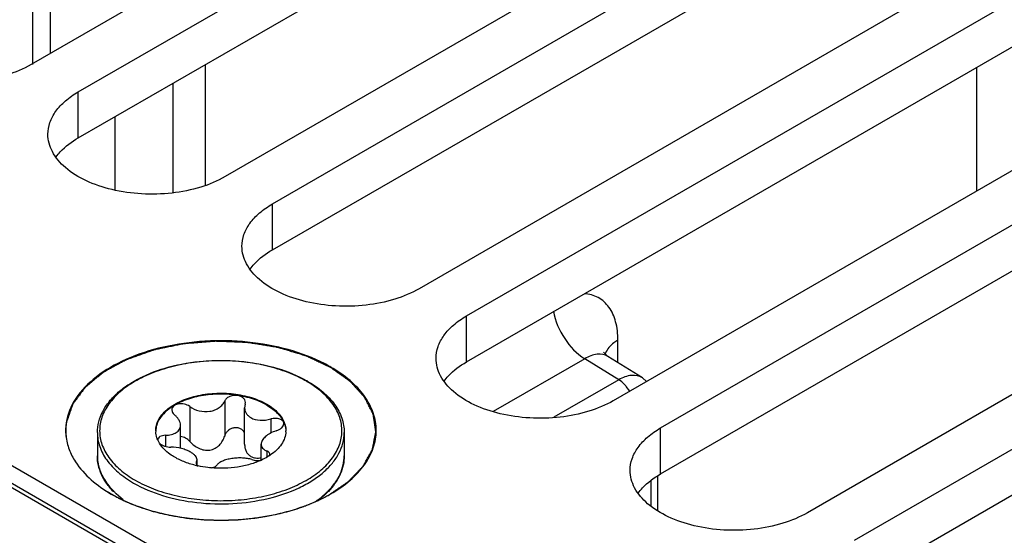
# Model space of a CAD drawing. Header units: inches. Extents: x 0 to 34, y 0 to 22.
# Tile 27 of 106: x 2.706 to 3.336, y 17.592 to 17.922. Entities that reach past the tile are written whole.
import ezdxf

# ---------------------------------------------------------------- set-up
doc = ezdxf.new("R2010")
doc.units = ezdxf.units.IN
doc.header["$LTSCALE"] = 1.87
doc.header["$MEASUREMENT"] = 0
doc.layers.get('0').update_dxf_attribs({"linetype": 'CONTINUOUS'})
doc.layers.add('02___PRT_ALL_AXES', color=7, linetype='CONTINUOUS')
doc.layers.add('COSMETIC', color=7, linetype='CONTINUOUS')

msp = doc.modelspace()

# ---------------------------------------------------------------- linework, layer by layer
at = {"color": 7, "linetype": 'CONTINUOUS'}
for p, q in [((1.83443, 18.12256), (3.47079, 17.17774)), ((1.83844, 18.12296), (3.47325, 17.17903)), ((3.66506, 17.07949), (1.86247, 18.12028)), ((2.72552, 17.9789), (2.72552, 17.89979)), ((2.71426, 17.97239), (2.71426, 17.89278)), ((2.82474, 17.8928), (2.82474, 17.81541)), ((3.3183, 17.89099), (3.3183, 17.81189)), ((2.80405, 17.88085), (2.80405, 17.81087)), ((2.76691, 17.85941), (2.76691, 17.8127)), ((3.08884, 17.70206), (3.08884, 17.71645)), ((3.0676, 17.7046), (3.00905, 17.67079)), ((3.08941, 17.69113), (3.0676, 17.7046)), ((3.10449, 17.69239), (3.08246, 17.70601)), ((3.08941, 17.69113), (3.04786, 17.66714)), ((3.10719, 17.68999), (3.10449, 17.69238)), ((3.09643, 17.68372), (3.09419, 17.68689)), ((2.83722, 17.67748), (2.83722, 17.6551)), ((2.81487, 17.67402), (2.81487, 17.65164)), ((2.85033, 17.67545), (2.84996, 17.67321)), ((2.84996, 17.64997), (2.84996, 17.67321)), ((2.85033, 17.67545), (2.85051, 17.67657)), ((2.86669, 17.666), (2.86669, 17.65693)), ((2.80898, 17.64721), (2.80898, 17.66198)), ((2.79552, 17.65043), (2.79436, 17.65264)), ((2.79929, 17.65558), (2.79929, 17.64852)), ((2.8605, 17.63972), (2.8605, 17.64981)), ((2.86421, 17.64553), (2.86421, 17.64162)), ((2.81916, 17.63856), (2.81952, 17.63995)), ((2.81952, 17.6367), (2.81952, 17.63995)), ((2.86583, 17.64255), (2.86607, 17.64345)), ((2.81916, 17.63856), (2.81897, 17.63787)), ((2.81916, 17.63856), (2.81916, 17.63728)), ((2.81947, 17.6367), (2.8203, 17.636)), ((3.11441, 17.60727), (3.11441, 17.62959)), ((3.11009, 17.61052), (3.11009, 17.62634)), ((2.76784, 17.61823), (2.77228, 17.61456))]:
    msp.add_line(p, q, dxfattribs=at)
msp.add_lwpolyline([(3.08246, 17.70601), (3.07995, 17.70831), (3.07965, 17.7088)], dxfattribs=at)
for centre, radius, start, end in [((3.09122, 17.70412), 0.01106, 158.20075, 163.55176), ((2.85328, 17.62731), 0.07254, 59.52563, 59.99895), ((2.85286, 17.62538), 0.07485, 59.99898, 60.46389), ((2.76866, 17.65868), 0.03321, 178.49879, 185.98207), ((2.80701, 17.65849), 0.0139, 180.00434, 182.46404), ((2.86249, 17.65848), 0.01389, 357.5183, 0.00342), ((2.79645, 17.65265), 0.00201, 178.53931, 179.99593), ((2.84667, 17.67206), 0.03523, 303.02585, 304.06673), ((2.78383, 17.64277), 0.0281, 193.92752, 195.55209), ((2.8335, 17.69775), 0.0632, 257.17636, 257.93979), ((2.80138, 17.6547), 0.04955, 224.85041, 227.39786), ((2.86749, 17.65535), 0.05045, 312.05863, 315.27959)]:
    msp.add_arc(centre, radius, start, end, dxfattribs=at)
at = {"color": 3, "linetype": 'CONTINUOUS'}
for points in [[(2.72929, 17.83364), (2.73015, 17.83482), (2.7342, 17.83968), (2.73938, 17.84351), (2.74359, 17.84594)], [(2.85346, 17.76195), (2.85432, 17.76312), (2.85837, 17.76799), (2.86355, 17.77181), (2.86776, 17.77424)], [(2.97764, 17.69025), (2.97849, 17.69143), (2.98254, 17.69629), (2.98772, 17.70012), (2.99193, 17.70255)], [(3.10181, 17.61856), (3.10266, 17.61973), (3.10671, 17.6246), (3.11189, 17.62843), (3.1161, 17.63085)]]:
    msp.add_open_spline(points, degree=3, knots=[0, 0, 0, 0, 0.230308, 1, 1, 1, 1], dxfattribs=at)
at = {"color": 7, "linetype": 'CONTINUOUS'}
for points, knots in [([(3.08884, 17.71645), (3.08884, 17.72042), (3.08806, 17.72786), (3.08386, 17.73766), (3.0766, 17.74436), (3.07042, 17.746), (3.06735, 17.74619)], [0, 0, 0, 0, 0.293775, 0.546361, 0.772458, 1, 1, 1, 1]), ([(3.04759, 17.73502), (3.04867, 17.72878), (3.05368, 17.71711), (3.06241, 17.7077), (3.0676, 17.7046)], [0, 0, 0, 0, 0.511233, 1, 1, 1, 1]), ([(2.89559, 17.70408), (2.88796, 17.70749), (2.87135, 17.71281), (2.84505, 17.71647), (2.81801, 17.71595), (2.79218, 17.71129), (2.76939, 17.70281), (2.75123, 17.69102), (2.73893, 17.67648), (2.73561, 17.66494), (2.73546, 17.65955)], [0, 0, 0, 0, 0.134491, 0.278688, 0.425699, 0.568111, 0.699264, 0.81455, 0.913126, 1, 1, 1, 1]), ([(3.08884, 17.71645), (3.0879, 17.71591), (3.08471, 17.71381), (3.08197, 17.71079), (3.08095, 17.70823)], [0, 0, 0, 0, 0.281114, 1, 1, 1, 1]), ([(2.75576, 17.65728), (2.75576, 17.65959), (2.75637, 17.6643), (2.75903, 17.67109), (2.76334, 17.6775), (2.76914, 17.68339), (2.77631, 17.68869), (2.7878, 17.69501), (2.80463, 17.70072), (2.8266, 17.7039), (2.84923, 17.70337), (2.87069, 17.69918), (2.8839, 17.69383), (2.88976, 17.6905)], [0, 0, 0, 0, 0.044101, 0.089755, 0.138275, 0.190572, 0.247105, 0.307917, 0.440731, 0.584005, 0.730204, 0.871228, 1, 1, 1, 1]), ([(2.88955, 17.69013), (2.8858, 17.69229), (2.8776, 17.69611), (2.86425, 17.70017), (2.84978, 17.70268), (2.83476, 17.70352), (2.81973, 17.70268), (2.80526, 17.70018), (2.79189, 17.69612), (2.78012, 17.69063), (2.77036, 17.68392), (2.76299, 17.67616), (2.75832, 17.66758), (2.75671, 17.65848), (2.75833, 17.64937), (2.76299, 17.6408), (2.77037, 17.63305), (2.77654, 17.6288), (2.77994, 17.62684)], [0, 0, 0, 0, 0.066555, 0.138371, 0.213978, 0.291569, 0.369176, 0.444823, 0.51669, 0.583295, 0.643689, 0.697716, 0.746311, 0.791692, 0.837068, 0.885647, 0.939646, 1, 1, 1, 1]), ([(2.9051, 17.69925), (2.90434, 17.69969), (2.90124, 17.70142), (2.89804, 17.70299), (2.89559, 17.70408)], [0, 0, 0, 0, 0.244126, 1, 1, 1, 1]), ([(3.08246, 17.70601), (3.08048, 17.70723), (3.07496, 17.70818), (3.07004, 17.70606), (3.0676, 17.7046)], [0, 0, 0, 0, 0.449706, 1, 1, 1, 1]), ([(2.90509, 17.6181), (2.90945, 17.62062), (2.91736, 17.62607), (2.92682, 17.63601), (2.9328, 17.64701), (2.93488, 17.65868), (2.9328, 17.67035), (2.92682, 17.68135), (2.91737, 17.69128), (2.90946, 17.69673), (2.9051, 17.69925)], [0, 0, 0, 0, 0.144902, 0.274532, 0.391127, 0.500014, 0.608905, 0.725473, 0.855134, 1, 1, 1, 1]), ([(2.77994, 17.62684), (2.78367, 17.62468), (2.79185, 17.62087), (2.80516, 17.61682), (2.81957, 17.61431), (2.83455, 17.61345), (2.84953, 17.61427), (2.86397, 17.61673), (2.87733, 17.62075), (2.88911, 17.62619), (2.89889, 17.63286), (2.90632, 17.64056), (2.91106, 17.6491), (2.91277, 17.65816), (2.91128, 17.66724), (2.90675, 17.67582), (2.89951, 17.68358), (2.89343, 17.68785), (2.89007, 17.68983)], [0, 0, 0, 0, 0.066549, 0.138348, 0.213935, 0.291519, 0.369143, 0.444841, 0.516801, 0.583541, 0.644104, 0.698309, 0.747051, 0.792496, 0.837812, 0.886209, 0.939945, 1, 1, 1, 1]), ([(2.89029, 17.6902), (2.89378, 17.68819), (2.90013, 17.68381), (2.90774, 17.67579), (2.91185, 17.66819), (2.91346, 17.66195), (2.91373, 17.65883), (2.91373, 17.65728)], [0, 0, 0, 0, 0.28628, 0.544217, 0.778542, 0.890158, 1, 1, 1, 1]), ([(3.09419, 17.68689), (3.09383, 17.68733), (3.0924, 17.68892), (3.09074, 17.69032), (3.08939, 17.69112)], [0, 0, 0, 0, 0.265873, 1, 1, 1, 1]), ([(3.10449, 17.69239), (3.10249, 17.69362), (3.09693, 17.69458), (3.09192, 17.69255), (3.08941, 17.69113)], [0, 0, 0, 0, 0.448269, 1, 1, 1, 1]), ([(2.79311, 17.65848), (2.79311, 17.65967), (2.79343, 17.6621), (2.79482, 17.66561), (2.79708, 17.66893), (2.80134, 17.67321), (2.80859, 17.67762), (2.81902, 17.6811), (2.83072, 17.68275), (2.84275, 17.68242), (2.85412, 17.68014), (2.8611, 17.67726), (2.86418, 17.67548)], [0, 0, 0, 0, 0.042862, 0.087493, 0.135329, 0.187294, 0.30456, 0.43823, 0.582575, 0.729729, 0.871319, 1, 1, 1, 1]), ([(2.86418, 17.67488), (2.86114, 17.67664), (2.85424, 17.67949), (2.843, 17.68178), (2.8311, 17.68216), (2.81949, 17.6806), (2.80909, 17.67723), (2.8018, 17.67294), (2.79746, 17.66877), (2.7951, 17.66551), (2.79359, 17.66206), (2.79317, 17.65966), (2.79312, 17.65848)], [0, 0, 0, 0, 0.128163, 0.269121, 0.415736, 0.559844, 0.693722, 0.811637, 0.86401, 0.912225, 0.957112, 1, 1, 1, 1]), ([(2.81487, 17.67402), (2.81664, 17.67272), (2.82085, 17.67084), (2.82658, 17.67052), (2.83091, 17.67166), (2.8337, 17.67311), (2.83588, 17.67506), (2.83688, 17.67666), (2.83722, 17.67748)], [0, 0, 0, 0, 0.25814, 0.528489, 0.659041, 0.781895, 0.89544, 1, 1, 1, 1]), ([(2.85051, 17.67657), (2.85051, 17.67714), (2.85019, 17.67834), (2.84887, 17.67978), (2.84695, 17.68075), (2.84467, 17.68118), (2.84229, 17.68105), (2.84007, 17.68036), (2.83827, 17.67918), (2.83746, 17.67806), (2.83722, 17.67748)], [0, 0, 0, 0, 0.10112, 0.212092, 0.338575, 0.477847, 0.62183, 0.760946, 0.887713, 1, 1, 1, 1]), ([(2.81487, 17.67402), (2.81386, 17.67477), (2.81143, 17.67576), (2.80821, 17.67584), (2.80589, 17.67513), (2.80453, 17.67427), (2.80363, 17.67313), (2.80342, 17.67222), (2.80342, 17.67178)], [0, 0, 0, 0, 0.275206, 0.558246, 0.687648, 0.802874, 0.904766, 1, 1, 1, 1]), ([(2.80342, 17.67178), (2.80342, 17.67118), (2.80383, 17.66988), (2.80473, 17.66892), (2.80527, 17.66848)], [0, 0, 0, 0, 0.461213, 1, 1, 1, 1]), ([(2.84996, 17.67321), (2.84996, 17.67259), (2.85014, 17.67134), (2.85093, 17.66958), (2.85222, 17.66804), (2.85333, 17.66723), (2.85394, 17.66688)], [0, 0, 0, 0, 0.237077, 0.477975, 0.73038, 1, 1, 1, 1]), ([(2.86418, 17.67548), (2.86557, 17.67468), (2.86815, 17.67297), (2.87147, 17.66999), (2.87401, 17.66674), (2.87517, 17.66437), (2.87558, 17.66318)], [0, 0, 0, 0, 0.281445, 0.540726, 0.779019, 1, 1, 1, 1]), ([(2.86418, 17.67488), (2.86552, 17.67411), (2.86802, 17.67246), (2.87215, 17.66882), (2.87448, 17.66546), (2.87538, 17.6631)], [0, 0, 0, 0, 0.280914, 0.540607, 1, 1, 1, 1]), ([(2.80898, 17.66198), (2.80898, 17.66315), (2.80837, 17.66498), (2.80686, 17.66705), (2.80584, 17.66802), (2.80527, 17.66848)], [0, 0, 0, 0, 0.454627, 0.715995, 1, 1, 1, 1]), ([(2.85394, 17.66688), (2.85572, 17.66585), (2.85896, 17.66509), (2.86331, 17.66524), (2.86557, 17.66569), (2.86669, 17.666)], [0, 0, 0, 0, 0.472231, 0.733478, 1, 1, 1, 1]), ([(2.87505, 17.66302), (2.87505, 17.66333), (2.87493, 17.66396), (2.87438, 17.66481), (2.87352, 17.6655), (2.87198, 17.66622), (2.86961, 17.66655), (2.86766, 17.66628), (2.86669, 17.666)], [0, 0, 0, 0, 0.092465, 0.189263, 0.296801, 0.417872, 0.695787, 1, 1, 1, 1]), ([(2.79929, 17.65558), (2.80059, 17.65561), (2.80249, 17.65583), (2.8048, 17.65658), (2.80626, 17.65732), (2.80745, 17.65825), (2.80833, 17.65936), (2.80887, 17.66063), (2.80898, 17.66153), (2.80898, 17.66198)], [0, 0, 0, 0, 0.303889, 0.440907, 0.566879, 0.682628, 0.790649, 0.894905, 1, 1, 1, 1]), ([(2.85001, 17.65704), (2.84975, 17.65761), (2.84901, 17.65871), (2.84736, 17.65988), (2.84533, 17.66047), (2.84317, 17.66042), (2.84109, 17.65976), (2.83931, 17.65856), (2.83797, 17.65698), (2.8374, 17.65573), (2.83722, 17.6551)], [0, 0, 0, 0, 0.115299, 0.235533, 0.362212, 0.493441, 0.625276, 0.754297, 0.879052, 1, 1, 1, 1]), ([(2.8702, 17.65843), (2.86886, 17.65801), (2.86639, 17.65697), (2.86369, 17.65515), (2.86206, 17.65349), (2.86097, 17.65196), (2.8605, 17.65064), (2.8605, 17.64981)], [0, 0, 0, 0, 0.30836, 0.58605, 0.708368, 0.817806, 1, 1, 1, 1]), ([(2.8702, 17.65843), (2.87087, 17.65865), (2.87211, 17.65917), (2.87368, 17.66025), (2.87475, 17.66154), (2.87505, 17.66255), (2.87505, 17.66302)], [0, 0, 0, 0, 0.299009, 0.569921, 0.802329, 1, 1, 1, 1]), ([(2.87538, 17.6631), (2.87553, 17.66272), (2.87604, 17.66123), (2.87631, 17.65966), (2.87636, 17.65848)], [0, 0, 0, 0, 0.255176, 1, 1, 1, 1]), ([(2.87558, 17.66318), (2.87571, 17.66279), (2.87617, 17.66127), (2.87638, 17.65967), (2.87638, 17.65848)], [0, 0, 0, 0, 0.254496, 1, 1, 1, 1]), ([(2.75576, 17.65728), (2.75576, 17.65578), (2.75602, 17.65276), (2.75759, 17.64669), (2.76162, 17.63925), (2.76914, 17.63136), (2.77543, 17.62703), (2.77889, 17.62503)], [0, 0, 0, 0, 0.108198, 0.218425, 0.451449, 0.71048, 1, 1, 1, 1]), ([(2.77889, 17.62503), (2.78474, 17.62166), (2.79797, 17.6162), (2.81953, 17.61188), (2.84236, 17.61124), (2.86455, 17.61436), (2.88156, 17.62004), (2.89317, 17.62635), (2.90038, 17.63161), (2.90619, 17.63745), (2.91048, 17.64376), (2.91313, 17.65042), (2.91373, 17.65503), (2.91373, 17.65728)], [0, 0, 0, 0, 0.128575, 0.270077, 0.417186, 0.561524, 0.695191, 0.756214, 0.81272, 0.864684, 0.912517, 0.957146, 1, 1, 1, 1]), ([(2.79436, 17.65264), (2.79417, 17.65307), (2.79353, 17.65475), (2.79318, 17.65655), (2.79312, 17.65789)], [0, 0, 0, 0, 0.256486, 1, 1, 1, 1]), ([(2.79929, 17.65558), (2.79864, 17.65556), (2.79744, 17.65542), (2.79587, 17.65485), (2.79475, 17.65394), (2.79445, 17.65309), (2.79444, 17.6527)], [0, 0, 0, 0, 0.31576, 0.586572, 0.808464, 1, 1, 1, 1]), ([(2.81487, 17.65164), (2.81412, 17.65249), (2.81231, 17.65393), (2.8101, 17.65466), (2.80898, 17.65479)], [0, 0, 0, 0, 0.501408, 1, 1, 1, 1]), ([(2.81487, 17.65164), (2.81567, 17.65074), (2.81745, 17.64908), (2.82057, 17.64715), (2.82406, 17.64599), (2.82773, 17.64591), (2.83114, 17.64707), (2.83394, 17.6492), (2.83601, 17.65194), (2.8369, 17.65403), (2.83722, 17.6551)], [0, 0, 0, 0, 0.127589, 0.256911, 0.386203, 0.513804, 0.638942, 0.761628, 0.881925, 1, 1, 1, 1]), ([(2.87636, 17.65788), (2.8763, 17.6565), (2.87575, 17.65367), (2.87369, 17.64967), (2.87053, 17.64597), (2.86787, 17.64387), (2.86641, 17.64288)], [0, 0, 0, 0, 0.222129, 0.457853, 0.715692, 1, 1, 1, 1]), ([(2.73772, 17.6465), (2.73875, 17.64375), (2.74486, 17.63195), (2.75569, 17.62323), (2.76456, 17.61811)], [0, 0, 0, 0, 0.222957, 1, 1, 1, 1]), ([(2.8053, 17.64149), (2.80425, 17.6421), (2.80051, 17.64449), (2.79721, 17.64768), (2.79552, 17.65043)], [0, 0, 0, 0, 0.274783, 1, 1, 1, 1]), ([(2.7956, 17.65044), (2.79602, 17.65005), (2.79703, 17.64936), (2.79941, 17.64835), (2.80144, 17.64801), (2.8028, 17.648)], [0, 0, 0, 0, 0.221394, 0.472262, 1, 1, 1, 1]), ([(2.81555, 17.64471), (2.81467, 17.64522), (2.81273, 17.64613), (2.80851, 17.6475), (2.80509, 17.64799), (2.8028, 17.648)], [0, 0, 0, 0, 0.229654, 0.482043, 1, 1, 1, 1]), ([(2.84996, 17.64997), (2.84996, 17.64917), (2.85011, 17.64759), (2.85084, 17.64536), (2.8521, 17.64341), (2.85329, 17.64244), (2.85394, 17.64206)], [0, 0, 0, 0, 0.25839, 0.510102, 0.756055, 1, 1, 1, 1]), ([(2.8605, 17.64981), (2.8605, 17.64937), (2.86067, 17.64846), (2.86145, 17.64725), (2.86267, 17.64625), (2.86367, 17.64575), (2.86421, 17.64553)], [0, 0, 0, 0, 0.220069, 0.448317, 0.704912, 1, 1, 1, 1]), ([(2.86607, 17.64345), (2.86607, 17.64366), (2.86598, 17.6441), (2.86559, 17.64468), (2.86498, 17.64517), (2.86449, 17.64542), (2.86421, 17.64553)], [0, 0, 0, 0, 0.21236, 0.439704, 0.6997, 1, 1, 1, 1]), ([(2.76615, 17.61947), (2.76453, 17.62114), (2.76161, 17.6246), (2.75827, 17.63033), (2.75622, 17.63632), (2.75576, 17.64044), (2.75576, 17.64247)], [0, 0, 0, 0, 0.269957, 0.523515, 0.764977, 1, 1, 1, 1]), ([(2.75576, 17.64247), (2.75576, 17.64193), (2.75582, 17.63976), (2.75616, 17.63759), (2.75655, 17.63601)], [0, 0, 0, 0, 0.248676, 1, 1, 1, 1]), ([(2.81947, 17.63612), (2.81691, 17.6367), (2.81203, 17.63814), (2.80741, 17.64027), (2.8053, 17.64149)], [0, 0, 0, 0, 0.519531, 1, 1, 1, 1]), ([(2.81952, 17.63995), (2.81952, 17.64036), (2.81931, 17.64126), (2.81848, 17.64249), (2.81719, 17.64368), (2.81614, 17.64437), (2.81555, 17.64471)], [0, 0, 0, 0, 0.19148, 0.414865, 0.683615, 1, 1, 1, 1]), ([(2.86075, 17.63971), (2.85842, 17.63864), (2.85342, 17.63681), (2.84267, 17.63448), (2.83414, 17.63422), (2.82848, 17.63472)], [0, 0, 0, 0, 0.233577, 0.482612, 1, 1, 1, 1]), ([(2.85461, 17.63999), (2.85371, 17.64031), (2.85174, 17.64078), (2.84857, 17.6411), (2.8452, 17.64107), (2.84182, 17.64072), (2.83866, 17.64008), (2.83592, 17.63918), (2.83375, 17.63806), (2.83264, 17.63706), (2.83227, 17.63653)], [0, 0, 0, 0, 0.121421, 0.258147, 0.404004, 0.550989, 0.690324, 0.814252, 0.917772, 1, 1, 1, 1]), ([(2.85394, 17.64206), (2.85488, 17.64152), (2.8571, 17.64086), (2.85936, 17.64103), (2.8605, 17.64125)], [0, 0, 0, 0, 0.482323, 1, 1, 1, 1]), ([(2.85461, 17.63999), (2.85552, 17.63967), (2.85758, 17.63937), (2.85964, 17.63952), (2.86071, 17.63973)], [0, 0, 0, 0, 0.467109, 1, 1, 1, 1]), ([(2.86587, 17.64252), (2.86548, 17.64226), (2.86382, 17.64124), (2.86209, 17.64033), (2.86075, 17.63971)], [0, 0, 0, 0, 0.242278, 1, 1, 1, 1]), ([(2.90333, 17.61985), (2.90496, 17.6215), (2.90789, 17.62492), (2.91123, 17.63057), (2.91327, 17.63645), (2.91373, 17.64049), (2.91373, 17.64247)], [0, 0, 0, 0, 0.27274, 0.526963, 0.76725, 1, 1, 1, 1]), ([(2.91373, 17.64247), (2.91373, 17.64047), (2.91328, 17.63639), (2.91054, 17.62829), (2.90663, 17.62289), (2.90355, 17.6197)], [0, 0, 0, 0, 0.235757, 0.477832, 1, 1, 1, 1]), ([(2.75676, 17.63524), (2.75754, 17.63243), (2.7601, 17.62679), (2.764, 17.62202), (2.76625, 17.61976)], [0, 0, 0, 0, 0.477044, 1, 1, 1, 1]), ([(2.81897, 17.63787), (2.81897, 17.63767), (2.81907, 17.63723), (2.81932, 17.63687), (2.81947, 17.6367)], [0, 0, 0, 0, 0.465548, 1, 1, 1, 1]), ([(2.82848, 17.63472), (2.82779, 17.63478), (2.82504, 17.63506), (2.82231, 17.63551), (2.8203, 17.63594)], [0, 0, 0, 0, 0.253059, 1, 1, 1, 1]), ([(2.82852, 17.63474), (2.82932, 17.63488), (2.83069, 17.63524), (2.83193, 17.63605), (2.83227, 17.63653)], [0, 0, 0, 0, 0.580341, 1, 1, 1, 1]), ([(2.76456, 17.61811), (2.77453, 17.61235), (2.79773, 17.60394), (2.83482, 17.59992), (2.87191, 17.60394), (2.89511, 17.61235), (2.90509, 17.6181)], [0, 0, 0, 0, 0.237229, 0.499996, 0.762777, 1, 1, 1, 1]), ([(2.89528, 17.61318), (2.89582, 17.61355), (2.89789, 17.61502), (2.89988, 17.61663), (2.90128, 17.61789)], [0, 0, 0, 0, 0.256814, 1, 1, 1, 1]), ([(2.90355, 17.6197), (2.90302, 17.61914), (2.90076, 17.61691), (2.89831, 17.6149), (2.89636, 17.61348)], [0, 0, 0, 0, 0.24204, 1, 1, 1, 1])]:
    msp.add_open_spline(points, degree=3, knots=knots, dxfattribs=at)
msp.add_open_spline([(2.73563, 17.65522), (2.73594, 17.65224), (2.73667, 17.6493), (2.73772, 17.6465)], degree=3, dxfattribs=at)
at = {"layer": '02___PRT_ALL_AXES', "color": 7, "linetype": 'CONTINUOUS'}
for p, q in [((3.12052, 18.12786), (2.71337, 17.89278)), ((2.74359, 17.87533), (3.15073, 18.11041)), ((3.24469, 18.05616), (2.83754, 17.82108)), ((2.86776, 17.80364), (3.2749, 18.03872)), ((3.36886, 17.98447), (2.96172, 17.74939)), ((2.99193, 17.73194), (3.39907, 17.96702)), ((3.49303, 17.91277), (3.08589, 17.67769)), ((3.1161, 17.66025), (3.52324, 17.89533)), ((2.74359, 17.84594), (2.74359, 17.87533)), ((3.6172, 17.84108), (3.21006, 17.606)), ((3.24027, 17.58855), (3.64742, 17.82363)), ((2.86776, 17.77424), (2.86776, 17.80364)), ((2.99193, 17.70255), (2.99193, 17.73194)), ((3.1161, 17.63085), (3.1161, 17.66025)), ((2.75576, 17.65728), (2.75576, 17.64247)), ((2.91373, 17.65728), (2.91373, 17.64247))]:
    msp.add_line(p, q, dxfattribs=at)
at = {"layer": '02___PRT_ALL_AXES', "color": 3, "linetype": 'CONTINUOUS'}
for p, q in [((2.74359, 17.84594), (3.15073, 18.08102)), ((2.86776, 17.77424), (3.2749, 18.00932)), ((2.99193, 17.70255), (3.39907, 17.93763)), ((3.1161, 17.63085), (3.52324, 17.86593)), ((3.24027, 17.55916), (3.64742, 17.79424))]:
    msp.add_line(p, q, dxfattribs=at)
at = {"layer": '02___PRT_ALL_AXES', "color": 7, "linetype": 'CONTINUOUS'}
for points, knots in [([(2.71337, 17.89278), (2.70845, 17.88994), (2.69732, 17.88534), (2.67917, 17.88171), (2.65998, 17.88118), (2.64131, 17.8838), (2.62465, 17.88937), (2.61131, 17.8975), (2.60227, 17.90778), (2.59996, 17.91607), (2.59996, 17.9199)], [0, 0, 0, 0, 0.128827, 0.270562, 0.417879, 0.562378, 0.696193, 0.813587, 0.913061, 1, 1, 1, 1]), ([(2.72413, 17.84821), (2.72413, 17.85074), (2.72506, 17.85601), (2.72906, 17.86336), (2.73538, 17.87001), (2.74067, 17.87365), (2.74359, 17.87533)], [0, 0, 0, 0, 0.21779, 0.450922, 0.710305, 1, 1, 1, 1]), ([(2.83754, 17.82108), (2.83263, 17.81824), (2.82149, 17.81365), (2.80334, 17.81002), (2.78415, 17.80949), (2.76548, 17.81211), (2.74882, 17.81767), (2.73548, 17.8258), (2.72644, 17.83608), (2.72413, 17.84438), (2.72413, 17.84821)], [0, 0, 0, 0, 0.128827, 0.270562, 0.417879, 0.562378, 0.696193, 0.813587, 0.913061, 1, 1, 1, 1]), ([(2.8483, 17.77651), (2.8483, 17.77904), (2.84924, 17.78432), (2.85323, 17.79167), (2.85956, 17.79831), (2.86484, 17.80195), (2.86776, 17.80364)], [0, 0, 0, 0, 0.21779, 0.450922, 0.710305, 1, 1, 1, 1]), ([(2.96172, 17.74939), (2.9568, 17.74655), (2.94566, 17.74195), (2.92752, 17.73832), (2.90832, 17.73779), (2.88965, 17.74041), (2.87299, 17.74598), (2.85965, 17.75411), (2.85061, 17.76439), (2.8483, 17.77268), (2.8483, 17.77651)], [0, 0, 0, 0, 0.128827, 0.270562, 0.417879, 0.562378, 0.696193, 0.813587, 0.913061, 1, 1, 1, 1]), ([(2.97247, 17.70482), (2.97247, 17.70735), (2.97341, 17.71262), (2.97741, 17.71997), (2.98373, 17.72662), (2.98902, 17.73026), (2.99193, 17.73194)], [0, 0, 0, 0, 0.21779, 0.450922, 0.710305, 1, 1, 1, 1]), ([(3.08589, 17.67769), (3.08097, 17.67485), (3.06983, 17.67026), (3.05169, 17.66663), (3.03249, 17.6661), (3.01382, 17.66872), (2.99716, 17.67428), (2.98382, 17.68241), (2.97479, 17.69269), (2.97247, 17.70099), (2.97247, 17.70482)], [0, 0, 0, 0, 0.128827, 0.270562, 0.417879, 0.562378, 0.696193, 0.813587, 0.913061, 1, 1, 1, 1]), ([(3.09664, 17.63312), (3.09664, 17.63565), (3.09758, 17.64093), (3.10158, 17.64828), (3.1079, 17.65492), (3.11319, 17.65856), (3.1161, 17.66025)], [0, 0, 0, 0, 0.21779, 0.450922, 0.710305, 1, 1, 1, 1]), ([(3.21006, 17.606), (3.20514, 17.60316), (3.19401, 17.59856), (3.17586, 17.59493), (3.15666, 17.5944), (3.13799, 17.59702), (3.12134, 17.60259), (3.10799, 17.61072), (3.09896, 17.621), (3.09664, 17.62929), (3.09664, 17.63312)], [0, 0, 0, 0, 0.128827, 0.270562, 0.417879, 0.562378, 0.696193, 0.813587, 0.913061, 1, 1, 1, 1])]:
    msp.add_open_spline(points, degree=3, knots=knots, dxfattribs=at)
at = {"layer": 'COSMETIC', "color": 7, "linetype": 'CONTINUOUS'}
for p, q in [((2.73558, 17.65668), (2.7358, 17.65429)), ((2.76171, 17.61971), (2.76459, 17.61798)), ((2.76459, 17.61798), (2.76759, 17.61632)), ((2.78786, 17.608), (2.79156, 17.60691))]:
    msp.add_line(p, q, dxfattribs=at)
for points, knots in [([(2.9049, 17.69899), (2.90312, 17.69983), (2.90045, 17.70109), (2.89688, 17.70276), (2.89421, 17.70402), (2.89221, 17.70496), (2.89088, 17.70559), (2.89032, 17.70585), (2.88988, 17.70607), (2.88959, 17.70619), (2.88938, 17.70631), (2.88911, 17.70638), (2.88866, 17.70652), (2.88801, 17.70671), (2.88698, 17.70702), (2.88568, 17.70741), (2.88413, 17.70788), (2.88206, 17.7085), (2.87946, 17.70928), (2.87687, 17.71006), (2.8748, 17.71068), (2.8735, 17.71107), (2.87247, 17.71138), (2.87189, 17.71156), (2.8715, 17.71168), (2.87124, 17.71176), (2.87088, 17.7118), (2.87046, 17.71188), (2.86962, 17.71201), (2.86835, 17.71222), (2.86666, 17.71249), (2.86498, 17.71277), (2.86273, 17.71313), (2.86048, 17.7135), (2.85823, 17.71386), (2.85654, 17.71414), (2.85485, 17.71441), (2.85345, 17.71464), (2.85232, 17.71482), (2.85162, 17.71494), (2.85103, 17.71495), (2.85045, 17.71498), (2.84972, 17.71501), (2.84885, 17.71504), (2.84768, 17.71509), (2.84564, 17.71517), (2.84273, 17.71528), (2.83981, 17.7154), (2.83748, 17.71549), (2.83573, 17.71556), (2.83428, 17.71562), (2.83311, 17.71566), (2.83238, 17.71569), (2.8318, 17.71571), (2.83136, 17.71574), (2.83093, 17.7157), (2.83035, 17.71566), (2.82962, 17.7156), (2.82847, 17.71551), (2.82702, 17.71539), (2.8247, 17.71521), (2.82181, 17.71497), (2.81892, 17.71474), (2.8166, 17.71456), (2.81487, 17.71442), (2.81342, 17.7143), (2.81241, 17.71422), (2.81183, 17.71417), (2.81139, 17.71414), (2.81096, 17.7141), (2.81042, 17.71397), (2.80945, 17.71378), (2.80808, 17.71349), (2.80643, 17.71315), (2.80423, 17.7127), (2.80148, 17.71213), (2.79873, 17.71156), (2.79653, 17.71111), (2.79488, 17.71076), (2.7935, 17.71048), (2.79254, 17.71028), (2.79198, 17.71018), (2.7916, 17.71005), (2.79123, 17.70992), (2.79073, 17.70974), (2.79011, 17.70952), (2.78936, 17.70926), (2.78837, 17.7089), (2.78712, 17.70846), (2.78513, 17.70776), (2.78264, 17.70688), (2.78015, 17.70599), (2.77815, 17.70529), (2.77691, 17.70485), (2.77591, 17.7045), (2.77529, 17.70428), (2.77479, 17.7041), (2.77447, 17.70399), (2.77427, 17.70387), (2.77405, 17.70376), (2.77368, 17.70355), (2.77315, 17.70327), (2.7723, 17.7028), (2.77081, 17.70199), (2.76869, 17.70084), (2.76613, 17.69945), (2.76401, 17.69829), (2.76252, 17.69748), (2.76167, 17.69702), (2.76103, 17.69667), (2.7605, 17.69638), (2.76008, 17.69615), (2.75964, 17.69593), (2.75923, 17.69557), (2.75856, 17.69502), (2.75773, 17.69433), (2.75672, 17.6935), (2.75572, 17.69267), (2.75438, 17.69156), (2.75305, 17.69046), (2.75171, 17.68935), (2.75071, 17.68852), (2.74987, 17.68783), (2.7492, 17.68727), (2.74878, 17.68693), (2.74845, 17.68665), (2.74824, 17.68648), (2.74807, 17.68634), (2.74795, 17.68624), (2.74787, 17.68612), (2.74775, 17.68596), (2.74761, 17.68577), (2.74738, 17.68546), (2.7471, 17.68507), (2.74675, 17.68461), (2.74629, 17.68399), (2.74549, 17.6829), (2.74457, 17.68166), (2.74366, 17.68042), (2.74297, 17.67949), (2.74228, 17.67855), (2.74171, 17.67778), (2.74125, 17.67716), (2.74091, 17.67669), (2.74056, 17.67623), (2.74027, 17.67584), (2.74008, 17.67557), (2.73995, 17.67541), (2.73991, 17.67525), (2.73983, 17.67504), (2.73972, 17.67471), (2.73958, 17.6743), (2.73935, 17.67363), (2.73906, 17.67281), (2.7386, 17.67148), (2.73803, 17.66983), (2.73712, 17.66718), (2.73643, 17.6652), (2.73597, 17.66387)], [0, 0, 0, 0, 0.03125, 0.046875, 0.0625, 0.078125, 0.082031, 0.085938, 0.087891, 0.089844, 0.09082, 0.091797, 0.09375, 0.097656, 0.101562, 0.109375, 0.117188, 0.125, 0.140625, 0.15625, 0.164062, 0.171875, 0.175781, 0.179688, 0.180664, 0.181641, 0.183594, 0.185547, 0.1875, 0.195312, 0.203125, 0.210938, 0.21875, 0.234375, 0.242188, 0.25, 0.257812, 0.265625, 0.269531, 0.273438, 0.275391, 0.277344, 0.28125, 0.285156, 0.289062, 0.296875, 0.3125, 0.328125, 0.335938, 0.34375, 0.351562, 0.355469, 0.359375, 0.361328, 0.363281, 0.365234, 0.367188, 0.371094, 0.375, 0.382812, 0.390625, 0.40625, 0.421875, 0.429688, 0.4375, 0.445312, 0.449219, 0.451172, 0.453125, 0.455078, 0.457031, 0.460938, 0.46875, 0.476562, 0.484375, 0.5, 0.515625, 0.523438, 0.53125, 0.539062, 0.542969, 0.544922, 0.546875, 0.548828, 0.550781, 0.554688, 0.558594, 0.5625, 0.570312, 0.578125, 0.59375, 0.609375, 0.617188, 0.625, 0.628906, 0.632812, 0.634766, 0.636719, 0.637695, 0.638672, 0.640625, 0.644531, 0.648438, 0.65625, 0.671875, 0.6875, 0.703125, 0.710938, 0.714844, 0.71875, 0.722656, 0.724609, 0.726562, 0.730469, 0.734375, 0.742188, 0.75, 0.757812, 0.765625, 0.78125, 0.789062, 0.796875, 0.804688, 0.808594, 0.8125, 0.814453, 0.816406, 0.817383, 0.818359, 0.819336, 0.820312, 0.822266, 0.824219, 0.828125, 0.832031, 0.835938, 0.84375, 0.859375, 0.867188, 0.875, 0.882812, 0.890625, 0.894531, 0.898438, 0.902344, 0.90625, 0.908203, 0.90918, 0.910156, 0.912109, 0.914062, 0.917969, 0.921875, 0.929688, 0.9375, 0.953125, 0.96875, 1, 1, 1, 1]), ([(2.90341, 17.61714), (2.90446, 17.61785), (2.90604, 17.61891), (2.90814, 17.62032), (2.90971, 17.62138), (2.91129, 17.62244), (2.9126, 17.62333), (2.91365, 17.62404), (2.91431, 17.62448), (2.91483, 17.62483), (2.91523, 17.6251), (2.91555, 17.62532), (2.91579, 17.62547), (2.91591, 17.62556), (2.91602, 17.62562), (2.91609, 17.62571), (2.91619, 17.62581), (2.91636, 17.62599), (2.91662, 17.62625), (2.91692, 17.62656), (2.91732, 17.62697), (2.91782, 17.62749), (2.91863, 17.62831), (2.91963, 17.62935), (2.92084, 17.63059), (2.92204, 17.63183), (2.92305, 17.63286), (2.92385, 17.63369), (2.92435, 17.63421), (2.92475, 17.63462), (2.92506, 17.63493), (2.92531, 17.63519), (2.92548, 17.63537), (2.92558, 17.63547), (2.92567, 17.63555), (2.9257, 17.63564), (2.92577, 17.63575), (2.92588, 17.63595), (2.92604, 17.63623), (2.92623, 17.63657), (2.92648, 17.63702), (2.92679, 17.63758), (2.9273, 17.63848), (2.92793, 17.63961), (2.92869, 17.64096), (2.92944, 17.64232), (2.93008, 17.64345), (2.93058, 17.64435), (2.9309, 17.64491), (2.93115, 17.64536), (2.93134, 17.6457), (2.93149, 17.64598), (2.93161, 17.64618), (2.93167, 17.64629), (2.93172, 17.64638), (2.93173, 17.64647), (2.93176, 17.64658), (2.9318, 17.64679), (2.93186, 17.64709), (2.93192, 17.64744), (2.93202, 17.64791), (2.93213, 17.6485), (2.93232, 17.64944), (2.93255, 17.65062), (2.93283, 17.65203), (2.93311, 17.65344), (2.93334, 17.65462), (2.93353, 17.65556), (2.93364, 17.65615), (2.93374, 17.65662), (2.93381, 17.65698), (2.93386, 17.65727), (2.93391, 17.65748), (2.93393, 17.6576), (2.93396, 17.65768), (2.93393, 17.65777), (2.93392, 17.65789), (2.93388, 17.6581), (2.93384, 17.65839), (2.93379, 17.65875), (2.93372, 17.65922), (2.93363, 17.65981), (2.93349, 17.66075), (2.93332, 17.66194), (2.9331, 17.66335), (2.93289, 17.66477), (2.93272, 17.66595), (2.93258, 17.6669), (2.93249, 17.66749), (2.93242, 17.66796), (2.93237, 17.66831), (2.93232, 17.66861), (2.9323, 17.66882), (2.93227, 17.66893), (2.93227, 17.66902), (2.93222, 17.66911), (2.93216, 17.66922), (2.93206, 17.66942), (2.93192, 17.6697), (2.93174, 17.67005), (2.93151, 17.6705), (2.93123, 17.67107), (2.93077, 17.67198), (2.93019, 17.67312), (2.9295, 17.67448), (2.92881, 17.67585), (2.92823, 17.67699), (2.92777, 17.6779), (2.92748, 17.67846), (2.92725, 17.67892), (2.92708, 17.67926), (2.92693, 17.67954), (2.92683, 17.67974), (2.92677, 17.67986), (2.92674, 17.67994), (2.92666, 17.68002), (2.92657, 17.68013), (2.9264, 17.68031), (2.92616, 17.68057), (2.92587, 17.68089), (2.92549, 17.68131), (2.92501, 17.68183), (2.92425, 17.68267), (2.9233, 17.68372), (2.92215, 17.68498), (2.92101, 17.68624), (2.92005, 17.68729), (2.91929, 17.68813), (2.91881, 17.68865), (2.91843, 17.68907), (2.91814, 17.68939), (2.9179, 17.68965), (2.91774, 17.68983), (2.91764, 17.68994), (2.91758, 17.69002), (2.91747, 17.69009), (2.91734, 17.69018), (2.91711, 17.69034), (2.91678, 17.69058), (2.91638, 17.69086), (2.91585, 17.69123), (2.91519, 17.6917), (2.91414, 17.69245), (2.91282, 17.69338), (2.91123, 17.6945), (2.90965, 17.69563), (2.90754, 17.69712), (2.90595, 17.69824), (2.9049, 17.69899)], [0, 0, 0, 0, 0.03125, 0.046875, 0.0625, 0.078125, 0.09375, 0.101562, 0.109375, 0.113281, 0.117188, 0.121094, 0.123047, 0.124023, 0.125, 0.125977, 0.126953, 0.128906, 0.132812, 0.136719, 0.140625, 0.148438, 0.15625, 0.171875, 0.1875, 0.203125, 0.21875, 0.226562, 0.234375, 0.238281, 0.242188, 0.246094, 0.248047, 0.249023, 0.25, 0.250977, 0.251953, 0.253906, 0.257812, 0.261719, 0.265625, 0.273438, 0.28125, 0.296875, 0.3125, 0.328125, 0.34375, 0.351562, 0.359375, 0.363281, 0.367188, 0.371094, 0.373047, 0.374023, 0.375, 0.375977, 0.376953, 0.378906, 0.382812, 0.386719, 0.390625, 0.398438, 0.40625, 0.421875, 0.4375, 0.453125, 0.46875, 0.476562, 0.484375, 0.488281, 0.492188, 0.496094, 0.498047, 0.499023, 0.5, 0.500977, 0.501953, 0.503906, 0.507812, 0.511719, 0.515625, 0.523438, 0.53125, 0.546875, 0.5625, 0.578125, 0.59375, 0.601562, 0.609375, 0.613281, 0.617188, 0.621094, 0.623047, 0.624023, 0.625, 0.625977, 0.626953, 0.628906, 0.632812, 0.636719, 0.640625, 0.648438, 0.65625, 0.671875, 0.6875, 0.703125, 0.71875, 0.726562, 0.734375, 0.738281, 0.742188, 0.746094, 0.748047, 0.749023, 0.75, 0.750977, 0.751953, 0.753906, 0.757812, 0.761719, 0.765625, 0.773438, 0.78125, 0.796875, 0.8125, 0.828125, 0.84375, 0.851562, 0.859375, 0.863281, 0.867188, 0.871094, 0.873047, 0.874023, 0.875, 0.875977, 0.876953, 0.878906, 0.882812, 0.886719, 0.890625, 0.898438, 0.90625, 0.921875, 0.9375, 0.953125, 0.96875, 1, 1, 1, 1]), ([(2.76759, 17.61632), (2.76837, 17.61592), (2.76935, 17.61543), (2.77051, 17.61483), (2.77131, 17.61445), (2.77232, 17.61398), (2.77333, 17.6135), (2.77414, 17.61313), (2.77498, 17.61278), (2.77581, 17.61242), (2.77665, 17.61206), (2.77727, 17.61179), (2.77792, 17.61154), (2.77877, 17.6112), (2.77964, 17.61086), (2.78049, 17.61052), (2.78137, 17.6102), (2.78248, 17.60981), (2.78358, 17.60941), (2.78446, 17.6091), (2.78583, 17.60867), (2.78696, 17.60829), (2.78786, 17.608)], [0, 0, 0, 0, 0.125, 0.15625, 0.1875, 0.25, 0.3125, 0.34375, 0.375, 0.4375, 0.46875, 0.5, 0.53125, 0.5625, 0.625, 0.65625, 0.6875, 0.75, 0.8125, 0.84375, 0.875, 1, 1, 1, 1]), ([(2.87979, 17.60744), (2.88028, 17.6076), (2.88127, 17.60791), (2.88251, 17.60829), (2.88338, 17.60856), (2.88388, 17.60872), (2.8844, 17.6089), (2.88505, 17.60913), (2.88609, 17.60949), (2.88713, 17.60985), (2.88816, 17.61021), (2.88916, 17.61061), (2.89017, 17.61099), (2.89118, 17.61138), (2.89194, 17.61167), (2.89266, 17.61199), (2.89364, 17.6124), (2.89461, 17.61282), (2.89559, 17.61324), (2.89653, 17.61367), (2.89746, 17.61412), (2.8984, 17.61456), (2.89899, 17.61484), (2.89945, 17.61506), (2.89993, 17.61531), (2.90077, 17.61575), (2.90197, 17.61638), (2.90293, 17.61689), (2.90341, 17.61714)], [0, 0, 0, 0, 0.0625, 0.125, 0.15625, 0.171875, 0.1875, 0.21875, 0.25, 0.3125, 0.34375, 0.375, 0.4375, 0.46875, 0.5, 0.53125, 0.5625, 0.625, 0.65625, 0.6875, 0.75, 0.78125, 0.8125, 0.828125, 0.84375, 0.875, 0.9375, 1, 1, 1, 1]), ([(2.8031, 17.60419), (2.80439, 17.60399), (2.80633, 17.60367), (2.80892, 17.60326), (2.81053, 17.603), (2.81182, 17.60279), (2.81263, 17.60267), (2.81327, 17.60256), (2.81378, 17.6025), (2.81429, 17.60246), (2.81532, 17.60236), (2.81686, 17.60222), (2.81891, 17.60203), (2.82096, 17.60183), (2.82266, 17.60168), (2.82386, 17.60156), (2.82454, 17.6015), (2.82524, 17.60149), (2.8261, 17.60146), (2.82818, 17.60141), (2.8306, 17.60134), (2.83302, 17.60127), (2.83423, 17.60123), (2.83492, 17.60122), (2.83544, 17.60119), (2.83595, 17.60122), (2.83665, 17.60124), (2.83785, 17.60129), (2.84027, 17.60138), (2.84269, 17.60147), (2.84476, 17.60154), (2.84563, 17.60157), (2.84632, 17.60159), (2.847, 17.60165), (2.84819, 17.60178), (2.8499, 17.60195), (2.85194, 17.60216), (2.85399, 17.60237), (2.85569, 17.60254), (2.85689, 17.60266), (2.85757, 17.60274), (2.85825, 17.60286), (2.85911, 17.603), (2.86048, 17.60324), (2.86219, 17.60353), (2.86493, 17.604), (2.86698, 17.60435), (2.86835, 17.60459)], [0, 0, 0, 0, 0.0625, 0.09375, 0.125, 0.140625, 0.15625, 0.164062, 0.171875, 0.179688, 0.1875, 0.21875, 0.25, 0.28125, 0.3125, 0.328125, 0.335938, 0.34375, 0.359375, 0.375, 0.4375, 0.46875, 0.484375, 0.492188, 0.5, 0.507812, 0.515625, 0.53125, 0.5625, 0.625, 0.640625, 0.65625, 0.664062, 0.671875, 0.6875, 0.71875, 0.75, 0.78125, 0.8125, 0.828125, 0.835938, 0.84375, 0.859375, 0.875, 0.90625, 0.9375, 1, 1, 1, 1])]:
    msp.add_open_spline(points, degree=3, knots=knots, dxfattribs=at)
for points in [[(2.73597, 17.66387), (2.7358, 17.66268), (2.73549, 17.66028), (2.73554, 17.65788), (2.73558, 17.65668)], [(2.79156, 17.60691), (2.79344, 17.6064), (2.79722, 17.6054), (2.80114, 17.60459), (2.8031, 17.60419)], [(2.86835, 17.60459), (2.8703, 17.605), (2.87418, 17.60587), (2.87792, 17.60691), (2.87979, 17.60744)]]:
    msp.add_open_spline(points, degree=3, dxfattribs=at)

doc.saveas('drawing.dxf')
